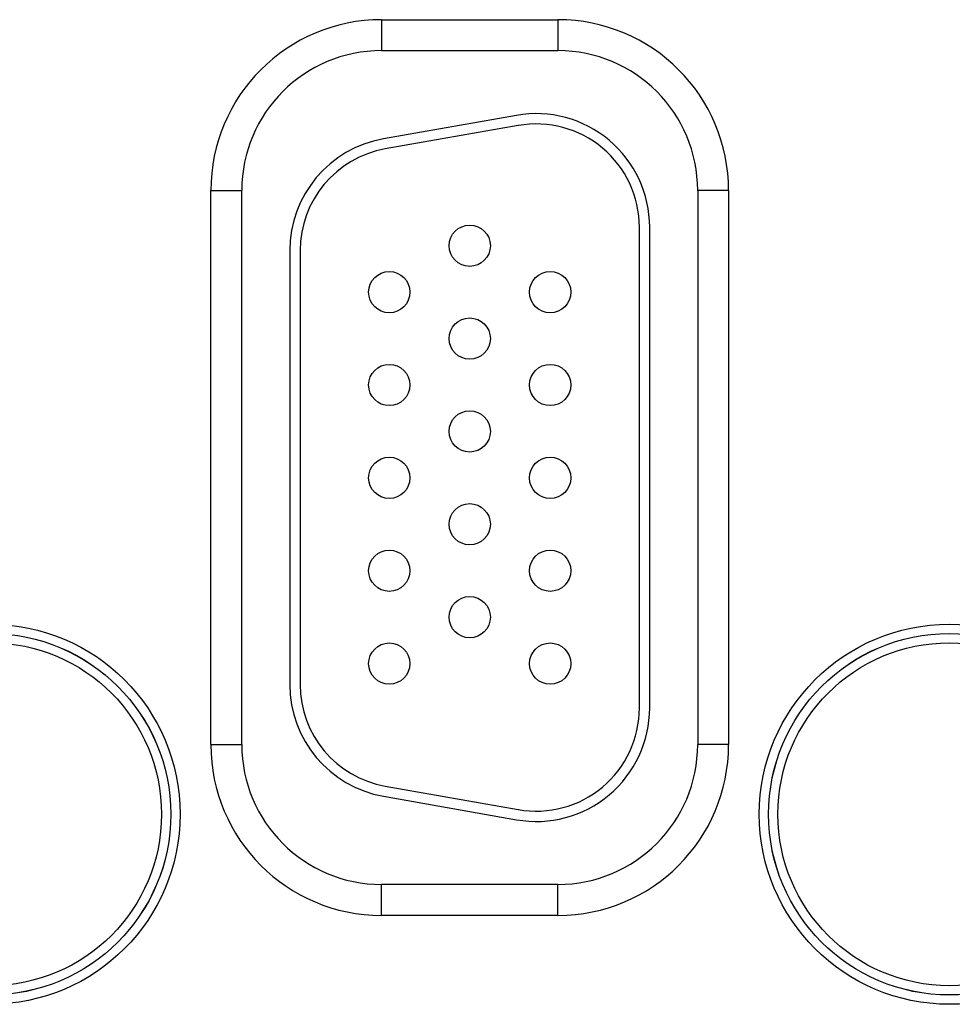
# Model space of a CAD drawing. Header units: inches. Extents: x 0 to 34, y 0 to 22.
# Tile 62 of 105: x 16.3 to 17.2, y 16.1 to 17. Entities that reach past the tile are written whole.
import ezdxf

# ---------------------------------------------------------------- set-up
doc = ezdxf.new("R2010")
doc.units = ezdxf.units.IN
doc.header["$LTSCALE"] = 1.87
doc.header["$MEASUREMENT"] = 0
doc.layers.get('0').update_dxf_attribs({"linetype": 'CONTINUOUS'})

msp = doc.modelspace()

# ---------------------------------------------------------------- linework, layer by layer
at = {"color": 7, "linetype": 'CONTINUOUS'}
for p, q in [((16.62898, 17.01254), (16.79998, 17.01254)), ((16.62898, 17.01254), (16.62898, 16.98254)), ((16.79998, 17.01254), (16.79998, 16.98254)), ((16.62898, 16.98254), (16.79998, 16.98254)), ((16.75988, 16.91984), (16.63088, 16.89709)), ((16.76161, 16.90999), (16.63261, 16.88725)), ((16.46346, 16.84701), (16.49346, 16.84701)), ((16.46346, 16.31001), (16.46346, 16.84701)), ((16.49346, 16.31001), (16.49346, 16.84701)), ((16.96551, 16.84701), (16.93551, 16.84701)), ((16.93551, 16.84701), (16.93551, 16.31001)), ((16.96551, 16.84701), (16.96551, 16.31001)), ((16.87898, 16.34551), (16.87898, 16.81151)), ((16.88898, 16.34551), (16.88898, 16.81151)), ((16.53998, 16.78877), (16.53998, 16.36826)), ((16.54998, 16.78877), (16.54998, 16.36826)), ((16.46346, 16.31001), (16.49346, 16.31001)), ((16.96551, 16.31001), (16.93551, 16.31001)), ((16.63261, 16.26978), (16.76161, 16.24703)), ((16.63088, 16.25993), (16.75988, 16.23718)), ((16.79998, 16.17448), (16.62898, 16.17448)), ((16.62898, 16.14448), (16.62898, 16.17448)), ((16.79998, 16.14448), (16.79998, 16.17448)), ((16.79998, 16.14448), (16.62898, 16.14448))]:
    msp.add_line(p, q, dxfattribs=at)
for centre, radius in [((16.71448, 16.79351), 0.02), ((16.63648, 16.74851), 0.02), ((16.79248, 16.74851), 0.02), ((16.71448, 16.70351), 0.02), ((16.63648, 16.65851), 0.02), ((16.79248, 16.65851), 0.02), ((16.71448, 16.61351), 0.02), ((16.63648, 16.56851), 0.02), ((16.79248, 16.56851), 0.02), ((16.71448, 16.52351), 0.02), ((16.63648, 16.47851), 0.02), ((16.79248, 16.47851), 0.02), ((16.71448, 16.43351), 0.02), ((16.24948, 16.24251), 0.18419), ((17.17948, 16.24251), 0.18419), ((16.24948, 16.24251), 0.17519), ((16.24948, 16.24251), 0.17515), ((17.17948, 16.24251), 0.17519), ((17.17948, 16.24251), 0.17515), ((16.24948, 16.24251), 0.16616), ((16.63648, 16.38851), 0.02), ((16.79248, 16.38851), 0.02), ((17.17948, 16.24251), 0.16616)]:
    msp.add_circle(centre, radius, dxfattribs=at)
for centre, radius, start, end in [((16.62898, 16.84701), 0.16553, 90, 180), ((16.79998, 16.84701), 0.16553, 0, 90), ((16.62898, 16.84701), 0.13553, 90, 180), ((16.79998, 16.84701), 0.13553, 0, 90), ((16.77898, 16.81151), 0.11, 0, 100), ((16.77898, 16.81151), 0.1, 0, 100), ((16.64998, 16.78877), 0.11, 100, 180), ((16.64998, 16.78877), 0.1, 100, 180), ((16.64998, 16.36826), 0.11, 180, 260), ((16.64998, 16.36826), 0.1, 180, 260), ((16.77898, 16.34551), 0.11, 260, 360), ((16.77898, 16.34551), 0.1, 260, 360), ((16.62898, 16.31001), 0.16553, 180, 270), ((16.62898, 16.31001), 0.13553, 180, 270), ((16.79998, 16.31001), 0.13553, 270, 360), ((16.79998, 16.31001), 0.16553, 270, 360)]:
    msp.add_arc(centre, radius, start, end, dxfattribs=at)

doc.saveas('drawing.dxf')
